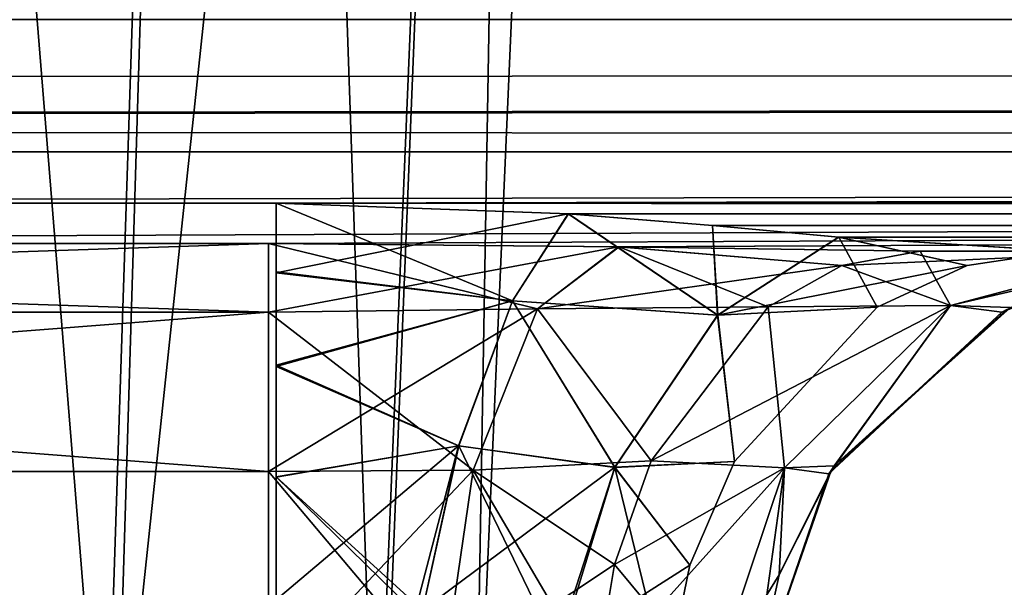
# Model space of a CAD drawing. Header units: millimetres. Extents: x -168 to 168, y -6 to 84.
# Tile 166 of 256: x 40.803 to 41.815, y -2.345 to -1.762. Entities that reach past the tile are written whole.
import ezdxf

# ---------------------------------------------------------------- set-up
doc = ezdxf.new("R2010")
doc.units = ezdxf.units.MM
doc.header["$LTSCALE"] = 65.185185
for name, color, linetype in [('10', 7, 'CONTINUOUS'), ('103', 7, 'CONTINUOUS'), ('106', 7, 'CONTINUOUS'), ('121', 7, 'CONTINUOUS'), ('13', 7, 'CONTINUOUS'), ('14', 7, 'CONTINUOUS'), ('20', 7, 'CONTINUOUS'), ('51', 7, 'CONTINUOUS'), ('52', 7, 'CONTINUOUS'), ('53', 7, 'CONTINUOUS'), ('54', 7, 'CONTINUOUS'), ('585', 7, 'CONTINUOUS'), ('586', 7, 'CONTINUOUS'), ('590', 7, 'CONTINUOUS'), ('591', 7, 'CONTINUOUS'), ('6', 7, 'CONTINUOUS'), ('7', 7, 'CONTINUOUS'), ('70', 7, 'CONTINUOUS'), ('8', 7, 'CONTINUOUS'), ('9', 7, 'CONTINUOUS')]:
    doc.layers.add(name, color=color, linetype=linetype)

msp = doc.modelspace()

# ---------------------------------------------------------------- linework, layer by layer
at = {"layer": '10', "linetype": 'Continuous'}
for points in [[(41.8171, -2.0599, -123.762), (41.6399, -2.2204, -123.1456), (41.6367, -2.2252, -123.762), (41.8171, -2.0599, -123.762)], [(41.8208, -2.0579, -123.1456), (41.6399, -2.2204, -123.1456), (41.8171, -2.0599, -123.762), (41.8208, -2.0579, -123.1456)], [(41.6399, -2.2204, -123.1456), (41.5834, -2.3323, -123.1456), (41.6367, -2.2252, -123.762), (41.6399, -2.2204, -123.1456)], [(41.5834, -2.3323, -123.1456), (41.5563, -2.4564, -123.1456), (41.6367, -2.2252, -123.762), (41.5834, -2.3323, -123.1456)], [(41.6367, -2.2252, -123.762), (41.5563, -2.4564, -123.1456), (41.5563, -2.4564, -123.762), (41.6367, -2.2252, -123.762)]]:
    msp.add_3dface(points, dxfattribs=at)
at = {"layer": '103', "linetype": 'Continuous'}
for points in [[(41.8119, -2.0627, 123.1456), (41.9283, -2.0162, 123.1456), (41.8171, -2.0599, 123.762), (41.8119, -2.0627, 123.1456)], [(41.6367, -2.2252, 123.762), (41.8119, -2.0627, 123.1456), (41.8171, -2.0599, 123.762), (41.6367, -2.2252, 123.762)], [(41.6344, -2.2287, 123.1456), (41.8119, -2.0627, 123.1456), (41.6367, -2.2252, 123.762), (41.6344, -2.2287, 123.1456)], [(41.5563, -2.4564, 123.762), (41.6344, -2.2287, 123.1456), (41.6367, -2.2252, 123.762), (41.5563, -2.4564, 123.762)], [(41.5563, -2.4564, 123.1456), (41.6344, -2.2287, 123.1456), (41.5563, -2.4564, 123.762), (41.5563, -2.4564, 123.1456)]]:
    msp.add_3dface(points, dxfattribs=at)
at = {"layer": '106', "linetype": 'Continuous'}
for points in [[(38.9409, -1.9921, 122.1843), (41.0589, -2.0627, 122.4071), (38.9409, -2.0627, 122.4066), (38.9409, -1.9921, 122.1843)], [(41.0589, -1.9922, 122.1852), (41.0589, -2.0627, 122.4071), (38.9409, -1.9921, 122.1843), (41.0589, -1.9922, 122.1852)], [(38.9409, -2.0627, 122.4066), (41.059, -2.2262, 122.573), (38.941, -2.2264, 122.5727), (38.9409, -2.0627, 122.4066)], [(41.0589, -2.0627, 122.4071), (41.059, -2.2262, 122.573), (38.9409, -2.0627, 122.4066), (41.0589, -2.0627, 122.4071)], [(41.059, -2.2262, 122.573), (41.059, -2.447, 122.6466), (38.941, -2.2264, 122.5727), (41.059, -2.2262, 122.573)], [(41.059, -2.447, 122.6466), (38.941, -2.4477, 122.6467), (38.941, -2.2264, 122.5727), (41.059, -2.447, 122.6466)]]:
    msp.add_3dface(points, dxfattribs=at)
at = {"layer": '121', "linetype": 'Continuous'}
for points in [[(41.3668, -1.9616, 124.5262), (41.0668, -1.9508, 124.5504), (41.0668, -2.0223, 124.4409), (41.3668, -1.9616, 124.5262)], [(41.3094, -2.0508, 124.3897), (41.3668, -1.9616, 124.5262), (41.0668, -2.0223, 124.4409), (41.3094, -2.0508, 124.3897)], [(41.3668, -1.9616, 124.5262), (41.3094, -2.0508, 124.3897), (41.5201, -2.0657, 124.3077), (41.3668, -1.9616, 124.5262)], [(41.5149, -1.9736, 124.4944), (41.3668, -1.9616, 124.5262), (41.5201, -2.0657, 124.3077), (41.5149, -1.9736, 124.4944)], [(41.6443, -1.9856, 124.4533), (41.5149, -1.9736, 124.4944), (41.5201, -2.0657, 124.3077), (41.6443, -1.9856, 124.4533)], [(41.6443, -1.9856, 124.4533), (41.5201, -2.0657, 124.3077), (41.7764, -2.0145, 124.2654), (41.6443, -1.9856, 124.4533)], [(41.8745, -2, 124.334), (41.6443, -1.9856, 124.4533), (41.7764, -2.0145, 124.2654), (41.8745, -2, 124.334)], [(41.7764, -2.0145, 124.2654), (41.5201, -2.0657, 124.3077), (41.6841, -2.0573, 124.2008), (41.7764, -2.0145, 124.2654)], [(41.0668, -2.1185, 124.3546), (41.3094, -2.0508, 124.3897), (41.0668, -2.0223, 124.4409), (41.0668, -2.1185, 124.3546)], [(41.2541, -2.1998, 124.2854), (41.3094, -2.0508, 124.3897), (41.0668, -2.1185, 124.3546), (41.2541, -2.1998, 124.2854)], [(41.3094, -2.0508, 124.3897), (41.2541, -2.1998, 124.2854), (41.4145, -2.2219, 124.205), (41.3094, -2.0508, 124.3897)], [(41.5201, -2.0657, 124.3077), (41.3094, -2.0508, 124.3897), (41.4145, -2.2219, 124.205), (41.5201, -2.0657, 124.3077)], [(41.6841, -2.0573, 124.2008), (41.5201, -2.0657, 124.3077), (41.5374, -2.2158, 124.0982), (41.6841, -2.0573, 124.2008)], [(41.5201, -2.0657, 124.3077), (41.4145, -2.2219, 124.205), (41.5374, -2.2158, 124.0982), (41.5201, -2.0657, 124.3077)], [(41.0668, -2.2321, 124.2963), (41.2541, -2.1998, 124.2854), (41.0668, -2.1185, 124.3546), (41.0668, -2.2321, 124.2963)], [(41.0668, -2.3579, 124.2687), (41.2541, -2.1998, 124.2854), (41.0668, -2.2321, 124.2963), (41.0668, -2.3579, 124.2687)], [(41.0668, -2.3579, 124.2687), (41.2102, -2.3673, 124.2466), (41.2541, -2.1998, 124.2854), (41.0668, -2.3579, 124.2687)], [(41.2102, -2.3673, 124.2466), (41.217, -2.3687, 124.2444), (41.2541, -2.1998, 124.2854), (41.2102, -2.3673, 124.2466)], [(41.2541, -2.1998, 124.2854), (41.217, -2.3687, 124.2444), (41.4145, -2.2219, 124.205), (41.2541, -2.1998, 124.2854)], [(41.217, -2.3687, 124.2444), (41.3538, -2.4104, 124.1702), (41.4145, -2.2219, 124.205), (41.217, -2.3687, 124.2444)], [(41.4145, -2.2219, 124.205), (41.3538, -2.4104, 124.1702), (41.4915, -2.3225, 124.0661), (41.4145, -2.2219, 124.205)], [(41.5374, -2.2158, 124.0982), (41.4145, -2.2219, 124.205), (41.4915, -2.3225, 124.0661), (41.5374, -2.2158, 124.0982)], [(41.3538, -2.4104, 124.1702), (41.4678, -2.4395, 124.0495), (41.4915, -2.3225, 124.0661), (41.3538, -2.4104, 124.1702)]]:
    msp.add_3dface(points, dxfattribs=at)
at = {"layer": '13', "linetype": 'Continuous'}
for points in [[(41.0668, -1.9508, -124.5504), (41.3096, -2.0508, -124.3896), (41.0668, -2.0212, -124.4422), (41.0668, -1.9508, -124.5504)], [(41.3671, -1.9616, -124.5261), (41.3096, -2.0508, -124.3896), (41.0668, -1.9508, -124.5504), (41.3671, -1.9616, -124.5261)], [(41.3671, -1.9616, -124.5261), (41.5203, -2.0657, -124.3076), (41.3096, -2.0508, -124.3896), (41.3671, -1.9616, -124.5261)], [(41.5148, -1.9736, -124.4944), (41.5203, -2.0657, -124.3076), (41.3671, -1.9616, -124.5261), (41.5148, -1.9736, -124.4944)], [(41.6446, -1.9856, -124.4532), (41.5203, -2.0657, -124.3076), (41.5148, -1.9736, -124.4944), (41.6446, -1.9856, -124.4532)], [(41.5203, -2.0657, -124.3076), (41.6446, -1.9856, -124.4532), (41.6841, -2.0573, -124.2008), (41.5203, -2.0657, -124.3076)], [(41.6446, -1.9856, -124.4532), (41.8745, -2, -124.334), (41.7764, -2.0145, -124.2654), (41.6446, -1.9856, -124.4532)], [(41.6841, -2.0573, -124.2008), (41.6446, -1.9856, -124.4532), (41.7764, -2.0145, -124.2654), (41.6841, -2.0573, -124.2008)], [(41.0668, -2.0212, -124.4422), (41.3096, -2.0508, -124.3896), (41.0668, -2.117, -124.3556), (41.0668, -2.0212, -124.4422)], [(41.3096, -2.0508, -124.3896), (41.2543, -2.1998, -124.2854), (41.0668, -2.117, -124.3556), (41.3096, -2.0508, -124.3896)], [(41.3096, -2.0508, -124.3896), (41.4147, -2.222, -124.2049), (41.2543, -2.1998, -124.2854), (41.3096, -2.0508, -124.3896)], [(41.5203, -2.0657, -124.3076), (41.4147, -2.222, -124.2049), (41.3096, -2.0508, -124.3896), (41.5203, -2.0657, -124.3076)], [(41.5374, -2.2158, -124.0982), (41.5203, -2.0657, -124.3076), (41.6841, -2.0573, -124.2008), (41.5374, -2.2158, -124.0982)], [(41.4147, -2.222, -124.2049), (41.5203, -2.0657, -124.3076), (41.5374, -2.2158, -124.0982), (41.4147, -2.222, -124.2049)], [(41.0668, -2.117, -124.3556), (41.2543, -2.1998, -124.2854), (41.0668, -2.2318, -124.2965), (41.0668, -2.117, -124.3556)], [(41.2543, -2.1998, -124.2854), (41.217, -2.3687, -124.2444), (41.0668, -2.2318, -124.2965), (41.2543, -2.1998, -124.2854)], [(41.3568, -2.4115, -124.1679), (41.217, -2.3687, -124.2444), (41.2543, -2.1998, -124.2854), (41.3568, -2.4115, -124.1679)], [(41.4147, -2.222, -124.2049), (41.3568, -2.4115, -124.1679), (41.2543, -2.1998, -124.2854), (41.4147, -2.222, -124.2049)], [(41.4678, -2.4395, -124.0495), (41.3568, -2.4115, -124.1679), (41.4147, -2.222, -124.2049), (41.4678, -2.4395, -124.0495)], [(41.4915, -2.3225, -124.0661), (41.4147, -2.222, -124.2049), (41.5374, -2.2158, -124.0982), (41.4915, -2.3225, -124.0661)], [(41.4678, -2.4395, -124.0495), (41.4147, -2.222, -124.2049), (41.4915, -2.3225, -124.0661), (41.4678, -2.4395, -124.0495)], [(41.2041, -2.366, -124.2486), (41.0668, -2.3579, -124.2687), (41.0668, -2.2318, -124.2965), (41.2041, -2.366, -124.2486)], [(41.217, -2.3687, -124.2444), (41.2041, -2.366, -124.2486), (41.0668, -2.2318, -124.2965), (41.217, -2.3687, -124.2444)]]:
    msp.add_3dface(points, dxfattribs=at)
at = {"layer": '14', "linetype": 'Continuous'}
for points in [[(-123.8345, -1.5218, -124.8336), (123.8345, -1.7622, -124.7598), (-123.8345, -1.7622, -124.7598), (-123.8345, -1.5218, -124.8336)], [(123.8345, -1.5218, -124.8336), (123.8345, -1.7622, -124.7598), (-123.8345, -1.5218, -124.8336), (123.8345, -1.5218, -124.8336)], [(123.8345, -1.7622, -124.7598), (123.8345, -1.9366, -124.5778), (-123.8345, -1.7622, -124.7598), (123.8345, -1.7622, -124.7598)], [(38.9332, -1.9508, -124.5504), (-123.8345, -1.7622, -124.7598), (41.0668, -1.9508, -124.5504), (38.9332, -1.9508, -124.5504)], [(123.8345, -1.9366, -124.5778), (41.0668, -1.9508, -124.5504), (-123.8345, -1.7622, -124.7598), (123.8345, -1.9366, -124.5778)], [(123.8345, -2, -124.334), (41.0668, -1.9508, -124.5504), (123.8345, -1.9366, -124.5778), (123.8345, -2, -124.334)], [(123.8345, -2, -124.334), (41.3671, -1.9616, -124.5261), (41.0668, -1.9508, -124.5504), (123.8345, -2, -124.334)], [(123.8345, -2, -124.334), (41.5148, -1.9736, -124.4944), (41.3671, -1.9616, -124.5261), (123.8345, -2, -124.334)], [(123.8345, -2, -124.334), (41.6446, -1.9856, -124.4532), (41.5148, -1.9736, -124.4944), (123.8345, -2, -124.334)], [(123.8345, -2, -124.334), (41.8745, -2, -124.334), (41.6446, -1.9856, -124.4532), (123.8345, -2, -124.334)]]:
    msp.add_3dface(points, dxfattribs=at)
at = {"layer": '20', "linetype": 'Continuous'}
for points in [[(38.9409, -1.9921, -122.1843), (38.9409, -2.0626, -122.4066), (41.0589, -1.9922, -122.1852), (38.9409, -1.9921, -122.1843)], [(41.0589, -1.9922, -122.1852), (38.9409, -2.0626, -122.4066), (41.0589, -2.0627, -122.4071), (41.0589, -1.9922, -122.1852)], [(38.9409, -2.0626, -122.4066), (38.941, -2.2263, -122.5726), (41.0589, -2.0627, -122.4071), (38.9409, -2.0626, -122.4066)], [(38.941, -2.2263, -122.5726), (41.059, -2.2262, -122.573), (41.0589, -2.0627, -122.4071), (38.941, -2.2263, -122.5726)], [(38.941, -2.2263, -122.5726), (41.059, -2.447, -122.6466), (41.059, -2.2262, -122.573), (38.941, -2.2263, -122.5726)], [(38.941, -2.2263, -122.5726), (38.941, -2.4475, -122.6467), (41.059, -2.447, -122.6466), (38.941, -2.2263, -122.5726)]]:
    msp.add_3dface(points, dxfattribs=at)
at = {"layer": '51', "linetype": 'Continuous'}
msp.add_3dface([(41.7281, -2, 122.4074), (82.3233, -2, 122.5996), (41.9694, -2, 122.742), (41.7281, -2, 122.4074)], dxfattribs=at)
at = {"layer": '52', "linetype": 'Continuous'}
for points in [[(41.7281, -2, 122.4074), (41.7594, -2.0558, 122.8347), (41.6478, -2.0145, 122.4959), (41.7281, -2, 122.4074)], [(41.7281, -2, 122.4074), (41.9694, -2, 122.742), (41.7594, -2.0558, 122.8347), (41.7281, -2, 122.4074)], [(41.7594, -2.0558, 122.8347), (41.9694, -2, 122.742), (41.9283, -2.0162, 123.1456), (41.7594, -2.0558, 122.8347)], [(41.6478, -2.0145, 122.4959), (41.7594, -2.0558, 122.8347), (41.5722, -2.0571, 122.5793), (41.6478, -2.0145, 122.4959)], [(41.8119, -2.0627, 123.1456), (41.7594, -2.0558, 122.8347), (41.9283, -2.0162, 123.1456), (41.8119, -2.0627, 123.1456)], [(41.5722, -2.0571, 122.5793), (41.5889, -2.2225, 122.91), (41.4519, -2.2153, 122.7118), (41.5722, -2.0571, 122.5793)], [(41.7594, -2.0558, 122.8347), (41.5889, -2.2225, 122.91), (41.5722, -2.0571, 122.5793), (41.7594, -2.0558, 122.8347)], [(41.5889, -2.2225, 122.91), (41.7594, -2.0558, 122.8347), (41.6344, -2.2287, 123.1456), (41.5889, -2.2225, 122.91)], [(41.6344, -2.2287, 123.1456), (41.7594, -2.0558, 122.8347), (41.8119, -2.0627, 123.1456), (41.6344, -2.2287, 123.1456)], [(41.4519, -2.2153, 122.7118), (41.5889, -2.2225, 122.91), (41.4142, -2.3218, 122.7534), (41.4519, -2.2153, 122.7118)], [(41.5889, -2.2225, 122.91), (41.515, -2.4427, 122.9426), (41.4142, -2.3218, 122.7534), (41.5889, -2.2225, 122.91)], [(41.515, -2.4427, 122.9426), (41.5889, -2.2225, 122.91), (41.5563, -2.4564, 123.1456), (41.515, -2.4427, 122.9426)], [(41.5563, -2.4564, 123.1456), (41.5889, -2.2225, 122.91), (41.6344, -2.2287, 123.1456), (41.5563, -2.4564, 123.1456)], [(41.4142, -2.3218, 122.7534), (41.515, -2.4427, 122.9426), (41.3947, -2.4387, 122.7749), (41.4142, -2.3218, 122.7534)]]:
    msp.add_3dface(points, dxfattribs=at)
at = {"layer": '53', "linetype": 'Continuous'}
for points in [[(41.3351, -2.0593, 122.4469), (41.0589, -1.9922, 122.1852), (41.4191, -1.9956, 122.2433), (41.3351, -2.0593, 122.4469)], [(41.0589, -2.0627, 122.4071), (41.0589, -1.9922, 122.1852), (41.3351, -2.0593, 122.4469), (41.0589, -2.0627, 122.4071)], [(41.5722, -2.0571, 122.5793), (41.3351, -2.0593, 122.4469), (41.4191, -1.9956, 122.2433), (41.5722, -2.0571, 122.5793)], [(41.7281, -2, 122.4074), (41.6478, -2.0145, 122.4959), (41.4191, -1.9956, 122.2433), (41.7281, -2, 122.4074)], [(41.6478, -2.0145, 122.4959), (41.5722, -2.0571, 122.5793), (41.4191, -1.9956, 122.2433), (41.6478, -2.0145, 122.4959)], [(41.2692, -2.2249, 122.6093), (41.0589, -2.0627, 122.4071), (41.3351, -2.0593, 122.4469), (41.2692, -2.2249, 122.6093)], [(41.4519, -2.2153, 122.7118), (41.2692, -2.2249, 122.6093), (41.3351, -2.0593, 122.4469), (41.4519, -2.2153, 122.7118)], [(41.5722, -2.0571, 122.5793), (41.4519, -2.2153, 122.7118), (41.3351, -2.0593, 122.4469), (41.5722, -2.0571, 122.5793)], [(41.059, -2.2262, 122.573), (41.0589, -2.0627, 122.4071), (41.2692, -2.2249, 122.6093), (41.059, -2.2262, 122.573)], [(41.4519, -2.2153, 122.7118), (41.4142, -2.3218, 122.7534), (41.2692, -2.2249, 122.6093), (41.4519, -2.2153, 122.7118)], [(41.238, -2.4386, 122.6787), (41.059, -2.2262, 122.573), (41.2692, -2.2249, 122.6093), (41.238, -2.4386, 122.6787)], [(41.059, -2.447, 122.6466), (41.059, -2.2262, 122.573), (41.238, -2.4386, 122.6787), (41.059, -2.447, 122.6466)], [(41.3947, -2.4387, 122.7749), (41.238, -2.4386, 122.6787), (41.2692, -2.2249, 122.6093), (41.3947, -2.4387, 122.7749)], [(41.4142, -2.3218, 122.7534), (41.3947, -2.4387, 122.7749), (41.2692, -2.2249, 122.6093), (41.4142, -2.3218, 122.7534)]]:
    msp.add_3dface(points, dxfattribs=at)
at = {"layer": '54', "linetype": 'Continuous'}
for points in [[(60.4511, -1.5981, 120.9804), (0.001, -1.898, 121.5652), (0.002, -1.5981, 120.8409), (60.4511, -1.5981, 120.9804)], [(60.9379, -1.898, 121.7069), (0.001, -1.898, 121.5652), (60.4511, -1.5981, 120.9804), (60.9379, -1.898, 121.7069)], [(60.9379, -1.898, 121.7069), (38.9409, -1.9921, 122.1843), (0.001, -1.898, 121.5652), (60.9379, -1.898, 121.7069)], [(41.0589, -1.9922, 122.1852), (38.9409, -1.9921, 122.1843), (60.9379, -1.898, 121.7069), (41.0589, -1.9922, 122.1852)], [(41.4191, -1.9956, 122.2433), (41.0589, -1.9922, 122.1852), (60.9379, -1.898, 121.7069), (41.4191, -1.9956, 122.2433)], [(41.7281, -2, 122.4074), (41.4191, -1.9956, 122.2433), (60.9379, -1.898, 121.7069), (41.7281, -2, 122.4074)], [(82.3233, -2, 122.5996), (41.7281, -2, 122.4074), (60.9379, -1.898, 121.7069), (82.3233, -2, 122.5996)]]:
    msp.add_3dface(points, dxfattribs=at)
at = {"layer": '585', "linetype": 'Continuous'}
for points in [[(40.5556, 1.5218, 41.3413), (40.4913, -2.6218, 41.1721), (41.0266, 1.5218, 41.0266), (40.5556, 1.5218, 41.3413)], [(40.4913, -2.6218, 41.1721), (40.9012, -2.6218, 40.8961), (41.0266, 1.5218, 41.0266), (40.4913, -2.6218, 41.1721)], [(41.0266, 1.5218, 41.0266), (40.9012, -2.6218, 40.8961), (41.3413, 1.5218, 40.5556), (41.0266, 1.5218, 41.0266)], [(40.9012, -2.6218, 40.8961), (41.1748, -2.6218, 40.4847), (41.3413, 1.5218, 40.5556), (40.9012, -2.6218, 40.8961)], [(41.1748, -2.6218, 40.4847), (41.2709, -2.6218, 40), (41.3413, 1.5218, 40.5556), (41.1748, -2.6218, 40.4847)], [(41.3413, 1.5218, 40.5556), (41.2709, -2.6218, 40), (41.4518, 1.5218, 40), (41.3413, 1.5218, 40.5556)]]:
    msp.add_3dface(points, dxfattribs=at)
at = {"layer": '586', "linetype": 'Continuous'}
for points in [[(40.891, -2.6218, 39.0938), (40.478, -2.6218, 38.8225), (40.5556, 1.5218, 38.6587), (40.891, -2.6218, 39.0938)], [(41.0266, 1.5218, 38.9734), (40.891, -2.6218, 39.0938), (40.5556, 1.5218, 38.6587), (41.0266, 1.5218, 38.9734)], [(41.1693, -2.6218, 39.5021), (40.891, -2.6218, 39.0938), (41.0266, 1.5218, 38.9734), (41.1693, -2.6218, 39.5021)], [(41.3413, 1.5218, 39.4444), (41.1693, -2.6218, 39.5021), (41.0266, 1.5218, 38.9734), (41.3413, 1.5218, 39.4444)], [(41.2708, -2.6218, 39.9856), (41.1693, -2.6218, 39.5021), (41.3413, 1.5218, 39.4444), (41.2708, -2.6218, 39.9856)], [(41.2709, -2.6218, 39.9928), (41.2708, -2.6218, 39.9856), (41.4518, 1.5218, 40), (41.2709, -2.6218, 39.9928)], [(41.4518, 1.5218, 40), (41.2708, -2.6218, 39.9856), (41.3413, 1.5218, 39.4444), (41.4518, 1.5218, 40)], [(41.2709, -2.6218, 40), (41.2709, -2.6218, 39.9928), (41.4518, 1.5218, 40), (41.2709, -2.6218, 40)]]:
    msp.add_3dface(points, dxfattribs=at)
at = {"layer": '590', "linetype": 'Continuous'}
for points in [[(40.5556, 1.5218, -38.6587), (40.4913, -2.6218, -38.8279), (41.0266, 1.5218, -38.9734), (40.5556, 1.5218, -38.6587)], [(40.4913, -2.6218, -38.8279), (40.9012, -2.6218, -39.1039), (41.0266, 1.5218, -38.9734), (40.4913, -2.6218, -38.8279)], [(40.9012, -2.6218, -39.1039), (41.1748, -2.6218, -39.5153), (41.3413, 1.5218, -39.4444), (40.9012, -2.6218, -39.1039)], [(41.0266, 1.5218, -38.9734), (40.9012, -2.6218, -39.1039), (41.3413, 1.5218, -39.4444), (41.0266, 1.5218, -38.9734)], [(41.1748, -2.6218, -39.5153), (41.2709, -2.6218, -40), (41.3413, 1.5218, -39.4444), (41.1748, -2.6218, -39.5153)], [(41.3413, 1.5218, -39.4444), (41.2709, -2.6218, -40), (41.4518, 1.5218, -40), (41.3413, 1.5218, -39.4444)]]:
    msp.add_3dface(points, dxfattribs=at)
at = {"layer": '591', "linetype": 'Continuous'}
for points in [[(40.891, -2.6218, -40.9062), (40.478, -2.6218, -41.1775), (40.5556, 1.5218, -41.3413), (40.891, -2.6218, -40.9062)], [(41.0266, 1.5218, -41.0266), (40.891, -2.6218, -40.9062), (40.5556, 1.5218, -41.3413), (41.0266, 1.5218, -41.0266)], [(41.1693, -2.6218, -40.4979), (40.891, -2.6218, -40.9062), (41.0266, 1.5218, -41.0266), (41.1693, -2.6218, -40.4979)], [(41.3413, 1.5218, -40.5556), (41.1693, -2.6218, -40.4979), (41.0266, 1.5218, -41.0266), (41.3413, 1.5218, -40.5556)], [(41.2708, -2.6218, -40.0144), (41.1693, -2.6218, -40.4979), (41.3413, 1.5218, -40.5556), (41.2708, -2.6218, -40.0144)], [(41.4518, 1.5218, -40), (41.2708, -2.6218, -40.0144), (41.3413, 1.5218, -40.5556), (41.4518, 1.5218, -40)], [(41.2709, -2.6218, -40.0072), (41.2708, -2.6218, -40.0144), (41.4518, 1.5218, -40), (41.2709, -2.6218, -40.0072)], [(41.2709, -2.6218, -40), (41.2709, -2.6218, -40.0072), (41.4518, 1.5218, -40), (41.2709, -2.6218, -40)]]:
    msp.add_3dface(points, dxfattribs=at)
at = {"layer": '6', "linetype": 'Continuous'}
for points in [[(-0.002, -1.5981, -120.8409), (-0.001, -1.898, -121.5652), (60.4471, -1.5981, -120.9803), (-0.002, -1.5981, -120.8409)], [(-0.001, -1.898, -121.5652), (60.9358, -1.898, -121.7069), (60.4471, -1.5981, -120.9803), (-0.001, -1.898, -121.5652)], [(-0.001, -1.898, -121.5652), (41.0589, -1.9922, -122.1852), (60.9358, -1.898, -121.7069), (-0.001, -1.898, -121.5652)], [(38.9409, -1.9921, -122.1843), (41.0589, -1.9922, -122.1852), (-0.001, -1.898, -121.5652), (38.9409, -1.9921, -122.1843)], [(41.0589, -1.9922, -122.1852), (41.4185, -1.9956, -122.2431), (60.9358, -1.898, -121.7069), (41.0589, -1.9922, -122.1852)], [(41.4185, -1.9956, -122.2431), (41.7281, -2, -122.4074), (60.9358, -1.898, -121.7069), (41.4185, -1.9956, -122.2431)], [(60.9358, -1.898, -121.7069), (41.7281, -2, -122.4074), (82.3233, -2, -122.5996), (60.9358, -1.898, -121.7069)]]:
    msp.add_3dface(points, dxfattribs=at)
at = {"layer": '7', "linetype": 'Continuous'}
for points in [[(41.4185, -1.9956, -122.2431), (41.0589, -1.9922, -122.1852), (41.0589, -2.0627, -122.4071), (41.4185, -1.9956, -122.2431)], [(41.335, -2.0593, -122.4469), (41.4185, -1.9956, -122.2431), (41.0589, -2.0627, -122.4071), (41.335, -2.0593, -122.4469)], [(41.6478, -2.0145, -122.4959), (41.4185, -1.9956, -122.2431), (41.335, -2.0593, -122.4469), (41.6478, -2.0145, -122.4959)], [(41.7281, -2, -122.4074), (41.4185, -1.9956, -122.2431), (41.6478, -2.0145, -122.4959), (41.7281, -2, -122.4074)], [(41.5722, -2.0571, -122.5793), (41.6478, -2.0145, -122.4959), (41.335, -2.0593, -122.4469), (41.5722, -2.0571, -122.5793)], [(41.059, -2.2262, -122.573), (41.335, -2.0593, -122.4469), (41.0589, -2.0627, -122.4071), (41.059, -2.2262, -122.573)], [(41.2692, -2.2249, -122.6093), (41.335, -2.0593, -122.4469), (41.059, -2.2262, -122.573), (41.2692, -2.2249, -122.6093)], [(41.2692, -2.2249, -122.6093), (41.4519, -2.2153, -122.7118), (41.335, -2.0593, -122.4469), (41.2692, -2.2249, -122.6093)], [(41.4519, -2.2153, -122.7118), (41.5722, -2.0571, -122.5793), (41.335, -2.0593, -122.4469), (41.4519, -2.2153, -122.7118)], [(41.4142, -2.3218, -122.7534), (41.4519, -2.2153, -122.7118), (41.2692, -2.2249, -122.6093), (41.4142, -2.3218, -122.7534)], [(41.238, -2.4386, -122.6787), (41.2692, -2.2249, -122.6093), (41.059, -2.447, -122.6466), (41.238, -2.4386, -122.6787)], [(41.059, -2.447, -122.6466), (41.2692, -2.2249, -122.6093), (41.059, -2.2262, -122.573), (41.059, -2.447, -122.6466)], [(41.238, -2.4386, -122.6787), (41.4142, -2.3218, -122.7534), (41.2692, -2.2249, -122.6093), (41.238, -2.4386, -122.6787)], [(41.3947, -2.4387, -122.7749), (41.4142, -2.3218, -122.7534), (41.238, -2.4386, -122.6787), (41.3947, -2.4387, -122.7749)]]:
    msp.add_3dface(points, dxfattribs=at)
at = {"layer": '70', "linetype": 'Continuous'}
for points in [[(123.8345, -1.7622, 124.7598), (123.8345, -1.5218, 124.8336), (-123.8345, -1.7622, 124.7598), (123.8345, -1.7622, 124.7598)], [(-123.8345, -1.9366, 124.5778), (123.8345, -1.7622, 124.7598), (-123.8345, -1.7622, 124.7598), (-123.8345, -1.9366, 124.5778)], [(-123.8345, -1.9366, 124.5778), (-41.0668, -1.9508, 124.5504), (123.8345, -1.7622, 124.7598), (-123.8345, -1.9366, 124.5778)], [(-38.9332, -1.9508, 124.5504), (123.8345, -1.7622, 124.7598), (-41.0668, -1.9508, 124.5504), (-38.9332, -1.9508, 124.5504)], [(-38.9332, -1.9508, 124.5504), (38.9332, -1.9508, 124.5504), (123.8345, -1.7622, 124.7598), (-38.9332, -1.9508, 124.5504)], [(38.9332, -1.9508, 124.5504), (41.0668, -1.9508, 124.5504), (123.8345, -1.7622, 124.7598), (38.9332, -1.9508, 124.5504)], [(123.8345, -1.9366, 124.5778), (123.8345, -1.7622, 124.7598), (41.0668, -1.9508, 124.5504), (123.8345, -1.9366, 124.5778)], [(41.3668, -1.9616, 124.5262), (123.8345, -1.9366, 124.5778), (41.0668, -1.9508, 124.5504), (41.3668, -1.9616, 124.5262)], [(41.5149, -1.9736, 124.4944), (123.8345, -1.9366, 124.5778), (41.3668, -1.9616, 124.5262), (41.5149, -1.9736, 124.4944)], [(41.6443, -1.9856, 124.4533), (123.8345, -1.9366, 124.5778), (41.5149, -1.9736, 124.4944), (41.6443, -1.9856, 124.4533)], [(41.8745, -2, 124.334), (123.8345, -1.9366, 124.5778), (41.6443, -1.9856, 124.4533), (41.8745, -2, 124.334)]]:
    msp.add_3dface(points, dxfattribs=at)
at = {"layer": '8', "linetype": 'Continuous'}
for points in [[(41.7281, -2, -122.4074), (41.6478, -2.0145, -122.4959), (41.9694, -2, -122.742), (41.7281, -2, -122.4074)], [(41.9694, -2, -122.742), (41.6478, -2.0145, -122.4959), (41.7594, -2.0558, -122.8347), (41.9694, -2, -122.742)], [(41.9694, -2, -122.742), (41.7594, -2.0558, -122.8347), (41.8208, -2.0579, -123.1456), (41.9694, -2, -122.742)], [(41.6478, -2.0145, -122.4959), (41.5722, -2.0571, -122.5793), (41.7594, -2.0558, -122.8347), (41.6478, -2.0145, -122.4959)], [(41.7594, -2.0558, -122.8347), (41.4519, -2.2153, -122.7118), (41.5889, -2.2225, -122.91), (41.7594, -2.0558, -122.8347)], [(41.5722, -2.0571, -122.5793), (41.4519, -2.2153, -122.7118), (41.7594, -2.0558, -122.8347), (41.5722, -2.0571, -122.5793)], [(41.7594, -2.0558, -122.8347), (41.5889, -2.2225, -122.91), (41.6399, -2.2204, -123.1456), (41.7594, -2.0558, -122.8347)], [(41.8208, -2.0579, -123.1456), (41.7594, -2.0558, -122.8347), (41.6399, -2.2204, -123.1456), (41.8208, -2.0579, -123.1456)], [(41.5889, -2.2225, -122.91), (41.3947, -2.4387, -122.7749), (41.515, -2.4427, -122.9426), (41.5889, -2.2225, -122.91)], [(41.4142, -2.3218, -122.7534), (41.3947, -2.4387, -122.7749), (41.5889, -2.2225, -122.91), (41.4142, -2.3218, -122.7534)], [(41.4519, -2.2153, -122.7118), (41.4142, -2.3218, -122.7534), (41.5889, -2.2225, -122.91), (41.4519, -2.2153, -122.7118)], [(41.5889, -2.2225, -122.91), (41.515, -2.4427, -122.9426), (41.5834, -2.3323, -123.1456), (41.5889, -2.2225, -122.91)], [(41.6399, -2.2204, -123.1456), (41.5889, -2.2225, -122.91), (41.5834, -2.3323, -123.1456), (41.6399, -2.2204, -123.1456)], [(41.5834, -2.3323, -123.1456), (41.515, -2.4427, -122.9426), (41.5563, -2.4564, -123.1456), (41.5834, -2.3323, -123.1456)]]:
    msp.add_3dface(points, dxfattribs=at)
at = {"layer": '9', "linetype": 'Continuous'}
msp.add_3dface([(82.3233, -2, -122.5996), (41.7281, -2, -122.4074), (41.9694, -2, -122.742), (82.3233, -2, -122.5996)], dxfattribs=at)

doc.saveas('drawing.dxf')
